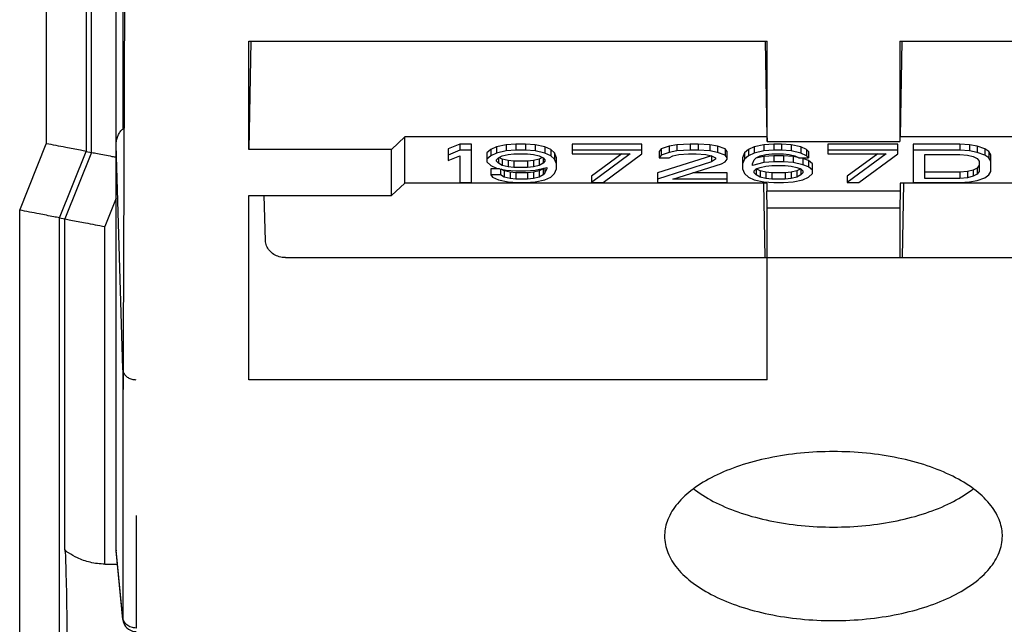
# Model space of a CAD drawing. Header units: inches. Extents: x 0 to 34, y 0 to 22.
# Tile 82 of 86: x 29.388 to 29.758, y 13.123 to 13.35. Entities that reach past the tile are written whole.
import ezdxf

# ---------------------------------------------------------------- set-up
doc = ezdxf.new("R2010")
doc.units = ezdxf.units.IN
doc.header["$LTSCALE"] = 1.87
doc.header["$MEASUREMENT"] = 0
doc.layers.get('0').update_dxf_attribs({"linetype": 'CONTINUOUS'})

msp = doc.modelspace()

# ---------------------------------------------------------------- linework, layer by layer
at = {"color": 7, "linetype": 'CONTINUOUS'}
for p, q in [((29.39805, 13.49583), (29.39805, 13.30325)), ((29.41304, 13.48083), (29.41304, 13.30037)), ((29.41509, 13.29997), (29.41509, 13.47878)), ((29.42435, 13.15033), (29.42435, 13.45966)), ((29.42686, 13.45702), (29.42686, 13.30869)), ((29.42759, 13.38558), (29.42689, 13.19439)), ((29.47422, 13.34178), (29.66922, 13.34178)), ((29.47422, 13.30106), (29.47422, 13.34178)), ((29.47497, 13.34177), (29.47422, 13.30106)), ((29.66846, 13.34177), (29.66913, 13.30578)), ((29.66922, 13.30411), (29.66922, 13.34178)), ((29.71922, 13.34178), (29.91422, 13.34178)), ((29.71922, 13.34178), (29.71922, 13.30411)), ((29.71997, 13.34177), (29.7193, 13.30578)), ((29.66913, 13.30707), (29.66922, 13.30411)), ((29.38805, 13.27825), (29.39805, 13.30325)), ((29.42435, 13.30265), (29.42435, 13.30283)), ((29.52797, 13.30106), (29.53297, 13.30578)), ((29.66913, 13.30578), (29.53297, 13.30578)), ((29.53297, 13.28841), (29.53297, 13.30578)), ((29.55359, 13.30312), (29.54922, 13.30132)), ((29.55797, 13.30312), (29.55359, 13.30312)), ((29.55359, 13.30312), (29.55359, 13.30077)), ((29.55797, 13.28866), (29.55797, 13.30312)), ((29.57109, 13.30286), (29.56745, 13.30209)), ((29.57474, 13.30312), (29.57109, 13.30286)), ((29.57109, 13.30286), (29.57109, 13.30052)), ((29.57838, 13.30312), (29.57474, 13.30312)), ((29.57474, 13.30312), (29.57474, 13.30077)), ((29.58203, 13.30286), (29.57838, 13.30312)), ((29.57838, 13.30312), (29.57838, 13.30077)), ((29.58568, 13.30209), (29.58203, 13.30286)), ((29.58203, 13.30286), (29.58203, 13.30052)), ((29.62213, 13.30312), (29.59588, 13.30312)), ((29.59588, 13.30312), (29.59588, 13.29949)), ((29.62213, 13.29949), (29.62213, 13.30312)), ((29.63526, 13.30286), (29.63234, 13.30235)), ((29.64036, 13.30312), (29.63526, 13.30286)), ((29.63526, 13.30286), (29.63526, 13.30052)), ((29.64328, 13.30312), (29.64036, 13.30312)), ((29.64036, 13.30312), (29.64036, 13.30077)), ((29.64765, 13.30286), (29.64328, 13.30312)), ((29.64328, 13.30312), (29.64328, 13.30077)), ((29.65057, 13.30235), (29.64765, 13.30286)), ((29.64765, 13.30286), (29.64765, 13.30052)), ((29.66807, 13.30286), (29.66443, 13.30209)), ((29.67172, 13.30312), (29.66807, 13.30286)), ((29.66807, 13.30286), (29.66807, 13.30052)), ((29.66922, 13.30411), (29.71922, 13.30411)), ((29.67463, 13.30312), (29.67172, 13.30312)), ((29.67172, 13.30312), (29.67172, 13.30077)), ((29.67828, 13.30286), (29.67463, 13.30312)), ((29.67463, 13.30312), (29.67463, 13.30077)), ((29.68193, 13.30209), (29.67828, 13.30286)), ((29.67828, 13.30286), (29.67828, 13.30052)), ((29.71838, 13.30312), (29.69213, 13.30312)), ((29.69213, 13.30312), (29.69213, 13.29949)), ((29.71838, 13.29949), (29.71838, 13.30312)), ((29.84547, 13.30578), (29.7193, 13.30578)), ((29.74172, 13.30312), (29.72422, 13.30312)), ((29.72422, 13.30312), (29.72422, 13.28866)), ((29.74536, 13.30286), (29.74172, 13.30312)), ((29.74172, 13.30312), (29.74172, 13.30077)), ((29.74828, 13.30235), (29.74536, 13.30286)), ((29.74536, 13.30286), (29.74536, 13.30052)), ((29.40304, 13.27537), (29.41304, 13.30037)), ((29.41509, 13.29997), (29.40509, 13.27497)), ((29.41304, 13.30037), (29.41509, 13.29997)), ((29.42686, 13.21861), (29.42435, 13.30265)), ((29.52797, 13.30106), (29.47422, 13.30106)), ((29.52797, 13.28375), (29.52797, 13.30106)), ((29.54922, 13.30132), (29.54922, 13.29691)), ((29.55359, 13.30077), (29.54922, 13.29897)), ((29.55797, 13.30077), (29.55359, 13.30077)), ((29.56526, 13.30106), (29.5638, 13.29977)), ((29.5638, 13.29977), (29.5638, 13.29639)), ((29.56745, 13.30209), (29.56526, 13.30106)), ((29.56526, 13.30106), (29.56526, 13.29871)), ((29.56745, 13.29974), (29.56526, 13.29871)), ((29.56745, 13.30209), (29.56745, 13.29974)), ((29.57109, 13.30052), (29.56745, 13.29974)), ((29.56963, 13.29871), (29.57182, 13.29923)), ((29.57474, 13.30077), (29.57109, 13.30052)), ((29.57182, 13.29923), (29.57401, 13.29949)), ((29.57401, 13.29949), (29.57911, 13.29949)), ((29.57838, 13.30077), (29.57474, 13.30077)), ((29.58203, 13.30052), (29.57838, 13.30077)), ((29.57911, 13.29949), (29.5813, 13.29923)), ((29.5813, 13.29923), (29.58349, 13.29871)), ((29.58568, 13.29974), (29.58203, 13.30052)), ((29.58786, 13.30106), (29.58568, 13.30209)), ((29.58568, 13.30209), (29.58568, 13.29974)), ((29.58786, 13.29871), (29.58568, 13.29974)), ((29.58932, 13.29977), (29.58786, 13.30106)), ((29.58786, 13.30106), (29.58786, 13.29871)), ((29.58932, 13.29977), (29.58932, 13.29742)), ((29.59005, 13.29796), (29.58932, 13.29977)), ((29.62213, 13.30077), (29.59588, 13.30077)), ((29.59588, 13.29949), (29.61776, 13.29949)), ((29.6146, 13.29949), (29.60318, 13.291)), ((29.61776, 13.29949), (29.60318, 13.28866)), ((29.60755, 13.28866), (29.62213, 13.29949)), ((29.62943, 13.30132), (29.6287, 13.30028)), ((29.6287, 13.30028), (29.6287, 13.29794)), ((29.63234, 13.30235), (29.62943, 13.30132)), ((29.62943, 13.30132), (29.62943, 13.29897)), ((29.63234, 13.3), (29.62943, 13.29897)), ((29.63234, 13.30235), (29.63234, 13.3)), ((29.63526, 13.30052), (29.63234, 13.3)), ((29.6338, 13.29871), (29.63599, 13.29923)), ((29.64036, 13.30077), (29.63526, 13.30052)), ((29.63599, 13.29923), (29.63963, 13.29949)), ((29.63963, 13.29949), (29.64255, 13.29949)), ((29.64328, 13.30077), (29.64036, 13.30077)), ((29.64255, 13.29949), (29.6462, 13.29923)), ((29.64765, 13.30052), (29.64328, 13.30077)), ((29.6462, 13.29923), (29.64838, 13.29871)), ((29.65057, 13.3), (29.64765, 13.30052)), ((29.65349, 13.30132), (29.65057, 13.30235)), ((29.65057, 13.30235), (29.65057, 13.3)), ((29.65349, 13.29897), (29.65057, 13.3)), ((29.65422, 13.30028), (29.65349, 13.30132)), ((29.65349, 13.30132), (29.65349, 13.29897)), ((29.65422, 13.29742), (29.65422, 13.30028)), ((29.66078, 13.29977), (29.66005, 13.29796)), ((29.66224, 13.30106), (29.66078, 13.29977)), ((29.66078, 13.29977), (29.66078, 13.29742)), ((29.66443, 13.30209), (29.66224, 13.30106)), ((29.66224, 13.30106), (29.66224, 13.29871)), ((29.66443, 13.29974), (29.66224, 13.29871)), ((29.66443, 13.30209), (29.66443, 13.29974)), ((29.66807, 13.30052), (29.66443, 13.29974)), ((29.66661, 13.29871), (29.6688, 13.29923)), ((29.67172, 13.30077), (29.66807, 13.30052)), ((29.6688, 13.29923), (29.67099, 13.29949)), ((29.67099, 13.29949), (29.67536, 13.29949)), ((29.67463, 13.30077), (29.67172, 13.30077)), ((29.67828, 13.30052), (29.67463, 13.30077)), ((29.67536, 13.29949), (29.67755, 13.29923)), ((29.67755, 13.29923), (29.67974, 13.29871)), ((29.68193, 13.29974), (29.67828, 13.30052)), ((29.68411, 13.30106), (29.68193, 13.30209)), ((29.68193, 13.30209), (29.68193, 13.29974)), ((29.68411, 13.29871), (29.68193, 13.29974)), ((29.68484, 13.30028), (29.68411, 13.30106)), ((29.68411, 13.30106), (29.68411, 13.29871)), ((29.68484, 13.30028), (29.68484, 13.29794)), ((29.71838, 13.30077), (29.69213, 13.30077)), ((29.69213, 13.29949), (29.71401, 13.29949)), ((29.71085, 13.29949), (29.69943, 13.291)), ((29.71401, 13.29949), (29.69943, 13.28866)), ((29.7038, 13.28866), (29.71838, 13.29949)), ((29.74172, 13.30077), (29.72422, 13.30077)), ((29.72859, 13.29923), (29.74172, 13.29923)), ((29.72859, 13.29021), (29.72859, 13.29923)), ((29.74536, 13.30052), (29.74172, 13.30077)), ((29.74172, 13.29923), (29.74463, 13.29897)), ((29.74828, 13.3), (29.74536, 13.30052)), ((29.7512, 13.30132), (29.74828, 13.30235)), ((29.74828, 13.30235), (29.74828, 13.3)), ((29.7512, 13.29897), (29.74828, 13.3)), ((29.75265, 13.30028), (29.7512, 13.30132)), ((29.7512, 13.30132), (29.7512, 13.29897)), ((29.75265, 13.30028), (29.75265, 13.29794)), ((29.75338, 13.299), (29.75265, 13.30028)), ((29.75338, 13.29278), (29.75338, 13.299)), ((29.54922, 13.29691), (29.55359, 13.29871)), ((29.55359, 13.29871), (29.55359, 13.28866)), ((29.56526, 13.29871), (29.5638, 13.29742)), ((29.5638, 13.29639), (29.56526, 13.2951)), ((29.56745, 13.29717), (29.56818, 13.29794)), ((29.56745, 13.29665), (29.56745, 13.29717)), ((29.56818, 13.29588), (29.56745, 13.29665)), ((29.56818, 13.29794), (29.56963, 13.29871)), ((29.56818, 13.29794), (29.56818, 13.29588)), ((29.56963, 13.2951), (29.56818, 13.29588)), ((29.56963, 13.29745), (29.56844, 13.29808)), ((29.57182, 13.29693), (29.56963, 13.29745)), ((29.56963, 13.29745), (29.56963, 13.2951)), ((29.57401, 13.29668), (29.57182, 13.29693)), ((29.57182, 13.29693), (29.57182, 13.29459)), ((29.57911, 13.29668), (29.57401, 13.29668)), ((29.57401, 13.29668), (29.57401, 13.29433)), ((29.5813, 13.29693), (29.57911, 13.29668)), ((29.57911, 13.29668), (29.57911, 13.29433)), ((29.58349, 13.29745), (29.5813, 13.29693)), ((29.5813, 13.29693), (29.5813, 13.29459)), ((29.58349, 13.29871), (29.58495, 13.29794)), ((29.58468, 13.29808), (29.58349, 13.29745)), ((29.58349, 13.29745), (29.58349, 13.2951)), ((29.58495, 13.29588), (29.58349, 13.2951)), ((29.58495, 13.29794), (29.58568, 13.29717)), ((29.58495, 13.29794), (29.58495, 13.29588)), ((29.58568, 13.29665), (29.58495, 13.29588)), ((29.58568, 13.29717), (29.58568, 13.29665)), ((29.58932, 13.29742), (29.58786, 13.29871)), ((29.59005, 13.29562), (29.58932, 13.29742)), ((29.59005, 13.29381), (29.59005, 13.29796)), ((29.64838, 13.29874), (29.62797, 13.29229)), ((29.64838, 13.29639), (29.62797, 13.28995)), ((29.62943, 13.29897), (29.6287, 13.29794)), ((29.6287, 13.29794), (29.63234, 13.29794)), ((29.63234, 13.29794), (29.6338, 13.29871)), ((29.6338, 13.28995), (29.65203, 13.29562)), ((29.64838, 13.29874), (29.64838, 13.29639)), ((29.64838, 13.29871), (29.64984, 13.29794)), ((29.64984, 13.29742), (29.64838, 13.29639)), ((29.64984, 13.29794), (29.64984, 13.29742)), ((29.65203, 13.29562), (29.65349, 13.29639)), ((29.65422, 13.29794), (29.65349, 13.29897)), ((29.65349, 13.29639), (29.65422, 13.29742)), ((29.66005, 13.29796), (29.66005, 13.29381)), ((29.66078, 13.29742), (29.66005, 13.29562)), ((29.66224, 13.29871), (29.66078, 13.29742)), ((29.6637, 13.29562), (29.66443, 13.29717)), ((29.66807, 13.29613), (29.6637, 13.2951)), ((29.6637, 13.2951), (29.6637, 13.29562)), ((29.66443, 13.29717), (29.66515, 13.29794)), ((29.66807, 13.29848), (29.66498, 13.29775)), ((29.66515, 13.29794), (29.66661, 13.29871)), ((29.67172, 13.29874), (29.66807, 13.29848)), ((29.66807, 13.29848), (29.66807, 13.29613)), ((29.67172, 13.29639), (29.66807, 13.29613)), ((29.67536, 13.29874), (29.67172, 13.29874)), ((29.67172, 13.29874), (29.67172, 13.29639)), ((29.67536, 13.29639), (29.67172, 13.29639)), ((29.67901, 13.29848), (29.67536, 13.29874)), ((29.67536, 13.29874), (29.67536, 13.29639)), ((29.67901, 13.29613), (29.67536, 13.29639)), ((29.68095, 13.29807), (29.67901, 13.29848)), ((29.67901, 13.29848), (29.67901, 13.29613)), ((29.68265, 13.29536), (29.67901, 13.29613)), ((29.67974, 13.29871), (29.6812, 13.29794)), ((29.6812, 13.29794), (29.68484, 13.29794)), ((29.68265, 13.29771), (29.68156, 13.29794)), ((29.68484, 13.29693), (29.68265, 13.29771)), ((29.68265, 13.29771), (29.68265, 13.29536)), ((29.68484, 13.29459), (29.68265, 13.29536)), ((29.68484, 13.29794), (29.68411, 13.29871)), ((29.6863, 13.29564), (29.68484, 13.29693)), ((29.68484, 13.29693), (29.68484, 13.29459)), ((29.6863, 13.29201), (29.6863, 13.29564)), ((29.74463, 13.29897), (29.74682, 13.29845)), ((29.74682, 13.29845), (29.74828, 13.29768)), ((29.74828, 13.29768), (29.74901, 13.29665)), ((29.74901, 13.29665), (29.74901, 13.29278)), ((29.75265, 13.29794), (29.7512, 13.29897)), ((29.75338, 13.29665), (29.75265, 13.29794)), ((29.56526, 13.2951), (29.56745, 13.29407)), ((29.56854, 13.29384), (29.56526, 13.29384)), ((29.56526, 13.29384), (29.56526, 13.29149)), ((29.56745, 13.29407), (29.57109, 13.2933)), ((29.5689, 13.29384), (29.5689, 13.29149)), ((29.57036, 13.29307), (29.56915, 13.29371)), ((29.57182, 13.29459), (29.56963, 13.2951)), ((29.57255, 13.29255), (29.57036, 13.29307)), ((29.57036, 13.29307), (29.57036, 13.29072)), ((29.57109, 13.2933), (29.57474, 13.29304)), ((29.57401, 13.29433), (29.57182, 13.29459)), ((29.57474, 13.29229), (29.57255, 13.29255)), ((29.57255, 13.29255), (29.57255, 13.29021)), ((29.57911, 13.29433), (29.57401, 13.29433)), ((29.57474, 13.29304), (29.57838, 13.29304)), ((29.57911, 13.29229), (29.57474, 13.29229)), ((29.57474, 13.29229), (29.57474, 13.28995)), ((29.57838, 13.29304), (29.58203, 13.2933)), ((29.5813, 13.29459), (29.57911, 13.29433)), ((29.5813, 13.29255), (29.57911, 13.29229)), ((29.57911, 13.29229), (29.57911, 13.28995)), ((29.58349, 13.2951), (29.5813, 13.29459)), ((29.58349, 13.29307), (29.5813, 13.29255)), ((29.5813, 13.29255), (29.5813, 13.29021)), ((29.58203, 13.2933), (29.5864, 13.29433)), ((29.58495, 13.29384), (29.58349, 13.29307)), ((29.58349, 13.29307), (29.58349, 13.29072)), ((29.58512, 13.29403), (29.58495, 13.29384)), ((29.58495, 13.29384), (29.58495, 13.29149)), ((29.58568, 13.29227), (29.58495, 13.29149)), ((29.58568, 13.29416), (29.58568, 13.29227)), ((29.5864, 13.29381), (29.58568, 13.29227)), ((29.5864, 13.29433), (29.5864, 13.29381)), ((29.58786, 13.29072), (29.58932, 13.29201)), ((29.58932, 13.29201), (29.59005, 13.29381)), ((29.62797, 13.29229), (29.62797, 13.28866)), ((29.65422, 13.29229), (29.64134, 13.29229)), ((29.65422, 13.28866), (29.65422, 13.29229)), ((29.66005, 13.29381), (29.66078, 13.29201)), ((29.66078, 13.29201), (29.66224, 13.29072)), ((29.66443, 13.29304), (29.66515, 13.29381)), ((29.66443, 13.29227), (29.66443, 13.29304)), ((29.66515, 13.29149), (29.66443, 13.29227)), ((29.66515, 13.29381), (29.66661, 13.29433)), ((29.66661, 13.29307), (29.66515, 13.29384)), ((29.66515, 13.29384), (29.66515, 13.29149)), ((29.66661, 13.29433), (29.6688, 13.29485)), ((29.6688, 13.29255), (29.66661, 13.29307)), ((29.66661, 13.29307), (29.66661, 13.29072)), ((29.6688, 13.29485), (29.67099, 13.2951)), ((29.67099, 13.29229), (29.6688, 13.29255)), ((29.6688, 13.29255), (29.6688, 13.29021)), ((29.67099, 13.2951), (29.67609, 13.2951)), ((29.67609, 13.29229), (29.67099, 13.29229)), ((29.67099, 13.29229), (29.67099, 13.28995)), ((29.67609, 13.2951), (29.67828, 13.29485)), ((29.67828, 13.29255), (29.67609, 13.29229)), ((29.67609, 13.29229), (29.67609, 13.28995)), ((29.67828, 13.29485), (29.68047, 13.29433)), ((29.68047, 13.29307), (29.67828, 13.29255)), ((29.67828, 13.29255), (29.67828, 13.29021)), ((29.68047, 13.29433), (29.68193, 13.29381)), ((29.68193, 13.29384), (29.68047, 13.29307)), ((29.68047, 13.29307), (29.68047, 13.29072)), ((29.68193, 13.29384), (29.68193, 13.29149)), ((29.68193, 13.29381), (29.68265, 13.29304)), ((29.68265, 13.29227), (29.68193, 13.29149)), ((29.68265, 13.29304), (29.68265, 13.29227)), ((29.6863, 13.2933), (29.68484, 13.29459)), ((29.68484, 13.29072), (29.6863, 13.29201)), ((29.74172, 13.29255), (29.72859, 13.29255)), ((29.74463, 13.29281), (29.74172, 13.29255)), ((29.74172, 13.29255), (29.74172, 13.29021)), ((29.74682, 13.29332), (29.74463, 13.29281)), ((29.74463, 13.29281), (29.74463, 13.29046)), ((29.74828, 13.2941), (29.74682, 13.29332)), ((29.74682, 13.29332), (29.74682, 13.29098)), ((29.74828, 13.29175), (29.74682, 13.29098)), ((29.74901, 13.29513), (29.74828, 13.2941)), ((29.74828, 13.2941), (29.74828, 13.29175)), ((29.74901, 13.29278), (29.74828, 13.29175)), ((29.75265, 13.29149), (29.75338, 13.29278)), ((29.52797, 13.28375), (29.53297, 13.28841)), ((29.66913, 13.28841), (29.53297, 13.28841)), ((29.55359, 13.28866), (29.55797, 13.28866)), ((29.5689, 13.29149), (29.56526, 13.29149)), ((29.56526, 13.29149), (29.56599, 13.29072)), ((29.56599, 13.29072), (29.56818, 13.28969)), ((29.56818, 13.28969), (29.57182, 13.28892)), ((29.57036, 13.29072), (29.5689, 13.29149)), ((29.57255, 13.29021), (29.57036, 13.29072)), ((29.57182, 13.28892), (29.57547, 13.28866)), ((29.57474, 13.28995), (29.57255, 13.29021)), ((29.57911, 13.28995), (29.57474, 13.28995)), ((29.57547, 13.28866), (29.57838, 13.28866)), ((29.57838, 13.28866), (29.58203, 13.28892)), ((29.5813, 13.29021), (29.57911, 13.28995)), ((29.58349, 13.29072), (29.5813, 13.29021)), ((29.58203, 13.28892), (29.58568, 13.28969)), ((29.58495, 13.29149), (29.58349, 13.29072)), ((29.58568, 13.28969), (29.58786, 13.29072)), ((29.60318, 13.291), (29.60318, 13.28866)), ((29.60318, 13.28866), (29.60755, 13.28866)), ((29.62797, 13.28866), (29.65422, 13.28866)), ((29.65422, 13.28995), (29.6338, 13.28995)), ((29.66224, 13.29072), (29.66443, 13.28969)), ((29.66443, 13.28969), (29.66807, 13.28892)), ((29.66661, 13.29072), (29.66515, 13.29149)), ((29.6688, 13.29021), (29.66661, 13.29072)), ((29.66785, 13.28838), (29.66837, 13.26043)), ((29.66807, 13.28892), (29.67172, 13.28866)), ((29.67099, 13.28995), (29.6688, 13.29021)), ((29.66913, 13.28841), (29.66913, 13.28543)), ((29.67609, 13.28995), (29.67099, 13.28995)), ((29.67172, 13.28866), (29.67536, 13.28866)), ((29.67536, 13.28866), (29.67901, 13.28892)), ((29.67828, 13.29021), (29.67609, 13.28995)), ((29.68047, 13.29072), (29.67828, 13.29021)), ((29.67901, 13.28892), (29.68265, 13.28969)), ((29.68193, 13.29149), (29.68047, 13.29072)), ((29.68265, 13.28969), (29.68484, 13.29072)), ((29.69943, 13.291), (29.69943, 13.28866)), ((29.69943, 13.28866), (29.7038, 13.28866)), ((29.84547, 13.28841), (29.7193, 13.28841)), ((29.7193, 13.28841), (29.7193, 13.28543)), ((29.72058, 13.28838), (29.72007, 13.26043)), ((29.72422, 13.28866), (29.74172, 13.28866)), ((29.74172, 13.29021), (29.72859, 13.29021)), ((29.74463, 13.29046), (29.74172, 13.29021)), ((29.74172, 13.28866), (29.74536, 13.28892)), ((29.74682, 13.29098), (29.74463, 13.29046)), ((29.74536, 13.28892), (29.74828, 13.28943)), ((29.74828, 13.28943), (29.7512, 13.29046)), ((29.7512, 13.29046), (29.75265, 13.29149)), ((29.7193, 13.28543), (29.66913, 13.28543)), ((29.66922, 13.27901), (29.66913, 13.28543)), ((29.7193, 13.28543), (29.71922, 13.27901)), ((29.42435, 13.28274), (29.42009, 13.27208)), ((29.47422, 13.28375), (29.52797, 13.28375)), ((29.47422, 13.21451), (29.47422, 13.28375)), ((29.48049, 13.26685), (29.47999, 13.28375)), ((29.38805, 12.94606), (29.38805, 13.27825)), ((29.71922, 13.27901), (29.66922, 13.27901)), ((29.66922, 13.21451), (29.66922, 13.27901)), ((29.71922, 13.27901), (29.71922, 13.26043)), ((29.40304, 13.27537), (29.40509, 13.27497)), ((29.40304, 12.94895), (29.40304, 13.27537)), ((29.40509, 13.15076), (29.40509, 13.27497)), ((29.42009, 13.14519), (29.42009, 13.27208)), ((29.48799, 13.26043), (29.90044, 13.26043)), ((29.42686, 13.21861), (29.42686, 13.12537)), ((29.66922, 13.21451), (29.47422, 13.21451)), ((29.43185, 13.16348), (29.43185, 13.12115)), ((29.63068, 13.1562), (29.63067, 13.15571)), ((29.75776, 13.15571), (29.75776, 13.1562)), ((29.42682, 13.12478), (29.42435, 13.1504)), ((29.42435, 13.1504), (29.42435, 13.15033)), ((29.42435, 13.15033), (29.42436, 13.15021)), ((29.42685, 13.12441), (29.42436, 13.15021)), ((29.42009, 13.14519), (29.42484, 13.14519)), ((29.42685, 13.12441), (29.42682, 13.12478))]:
    msp.add_line(p, q, dxfattribs=at)
msp.add_lwpolyline([(29.42685, 13.12441), (29.42688, 13.12412), (29.42699, 13.12359), (29.42719, 13.12297), (29.42749, 13.12234), (29.4279, 13.12173), (29.4284, 13.12118), (29.42901, 13.12069), (29.42972, 13.12029), (29.4305, 13.12), (29.43134, 13.11984), (29.43184, 13.11981)], dxfattribs=at)
for points, knots in [([(29.42435, 13.30283), (29.42435, 13.30327), (29.42442, 13.30422), (29.42474, 13.30567), (29.42536, 13.3071), (29.42622, 13.30827), (29.42694, 13.30886), (29.42728, 13.30907)], [0, 0, 0, 0, 0.183866, 0.399173, 0.615812, 0.832254, 1, 1, 1, 1]), ([(29.41304, 13.30037), (29.41232, 13.30051), (29.40976, 13.301), (29.40476, 13.30196), (29.40049, 13.30278), (29.39805, 13.30325)], [0, 0, 0, 0, 0.144785, 0.51114, 1, 1, 1, 1]), ([(29.41509, 13.29997), (29.41581, 13.29983), (29.41837, 13.29934), (29.42146, 13.29875), (29.42382, 13.29829), (29.42435, 13.29819)], [0, 0, 0, 0, 0.234478, 0.827787, 1, 1, 1, 1]), ([(29.40304, 13.27537), (29.40232, 13.27551), (29.39976, 13.276), (29.39476, 13.27696), (29.39049, 13.27778), (29.38805, 13.27825)], [0, 0, 0, 0, 0.144785, 0.51114, 1, 1, 1, 1]), ([(29.40509, 13.27497), (29.40581, 13.27483), (29.40837, 13.27434), (29.41337, 13.27338), (29.41764, 13.27255), (29.42009, 13.27208)], [0, 0, 0, 0, 0.144785, 0.51114, 1, 1, 1, 1]), ([(29.48799, 13.26043), (29.48722, 13.26043), (29.4857, 13.26064), (29.48361, 13.26154), (29.48192, 13.26297), (29.4808, 13.26479), (29.48051, 13.26617), (29.48049, 13.26685)], [0, 0, 0, 0, 0.211796, 0.419305, 0.619624, 0.81235, 1, 1, 1, 1]), ([(29.43185, 13.21439), (29.43134, 13.21439), (29.43033, 13.21453), (29.42894, 13.21512), (29.42781, 13.21606), (29.42717, 13.21709), (29.42697, 13.21778), (29.42692, 13.21802)], [0, 0, 0, 0, 0.232201, 0.459201, 0.677458, 0.886449, 1, 1, 1, 1]), ([(29.75776, 13.1562), (29.75769, 13.15814), (29.75675, 13.16242), (29.75295, 13.16837), (29.7469, 13.17384), (29.73892, 13.17858), (29.72929, 13.18245), (29.71835, 13.18532), (29.70652, 13.18709), (29.69422, 13.18769), (29.68192, 13.18709), (29.67008, 13.18532), (29.65915, 13.18245), (29.64952, 13.17858), (29.64154, 13.17384), (29.63548, 13.16837), (29.63169, 13.16242), (29.63074, 13.15814), (29.63068, 13.1562)], [0, 0, 0, 0, 0.038194, 0.08385, 0.13651, 0.197113, 0.265279, 0.339752, 0.418713, 0.5, 0.581287, 0.660248, 0.734721, 0.802887, 0.86349, 0.91615, 0.961806, 1, 1, 1, 1]), ([(29.64162, 13.17347), (29.64183, 13.17331), (29.64446, 13.17131), (29.65026, 13.16786), (29.65973, 13.16406), (29.67048, 13.16123), (29.68212, 13.15949), (29.69422, 13.1589), (29.70631, 13.15949), (29.71796, 13.16123), (29.72871, 13.16406), (29.73818, 13.16786), (29.74398, 13.17131), (29.74661, 13.17331), (29.74682, 13.17347)], [0, 0, 0, 0, 0.007187, 0.089352, 0.18177, 0.282739, 0.389793, 0.5, 0.610207, 0.717261, 0.81823, 0.910648, 0.992813, 1, 1, 1, 1]), ([(29.63067, 13.15571), (29.63067, 13.15361), (29.6316, 13.14914), (29.63548, 13.14305), (29.64154, 13.13758), (29.64952, 13.13284), (29.65915, 13.12897), (29.67008, 13.1261), (29.68192, 13.12433), (29.69422, 13.12374), (29.70652, 13.12433), (29.71835, 13.1261), (29.72929, 13.12897), (29.73892, 13.13284), (29.7469, 13.13758), (29.75295, 13.14305), (29.75683, 13.14914), (29.75776, 13.15361), (29.75776, 13.15571)], [0, 0, 0, 0, 0.041113, 0.08648, 0.138807, 0.199028, 0.266763, 0.340765, 0.419227, 0.5, 0.580773, 0.659235, 0.733237, 0.800972, 0.861193, 0.91352, 0.958887, 1, 1, 1, 1]), ([(29.40509, 13.07856), (29.40538, 13.08023), (29.40547, 13.08534), (29.40582, 13.09491), (29.4059, 13.10773), (29.4059, 13.12167), (29.40582, 13.13447), (29.40547, 13.14402), (29.40538, 13.1491), (29.40509, 13.15076)], [0, 0, 0, 0, 0.070507, 0.210969, 0.398531, 0.602627, 0.790001, 0.930112, 1, 1, 1, 1]), ([(29.42009, 13.14519), (29.41823, 13.14519), (29.41469, 13.14564), (29.40998, 13.14724), (29.40708, 13.149), (29.4052, 13.15015), (29.40509, 13.15076)], [0, 0, 0, 0, 0.340168, 0.650875, 0.887425, 1, 1, 1, 1]), ([(29.42686, 13.12537), (29.42686, 13.12522), (29.42689, 13.12517), (29.42683, 13.12473), (29.42682, 13.12478)], [0, 0, 0, 0, 0.771297, 1, 1, 1, 1]), ([(29.43185, 13.12115), (29.43122, 13.12115), (29.42995, 13.12136), (29.42832, 13.12227), (29.42717, 13.12367), (29.42687, 13.12481), (29.42686, 13.12537)], [0, 0, 0, 0, 0.266041, 0.523104, 0.766733, 1, 1, 1, 1])]:
    msp.add_open_spline(points, degree=3, knots=knots, dxfattribs=at)
for points in [[(29.42686, 13.21861), (29.42686, 13.21875), (29.42688, 13.21888), (29.42693, 13.21901)], [(29.42692, 13.21802), (29.42688, 13.21822), (29.42686, 13.21841), (29.42686, 13.21861)]]:
    msp.add_open_spline(points, degree=3, dxfattribs=at)

doc.saveas('drawing.dxf')
